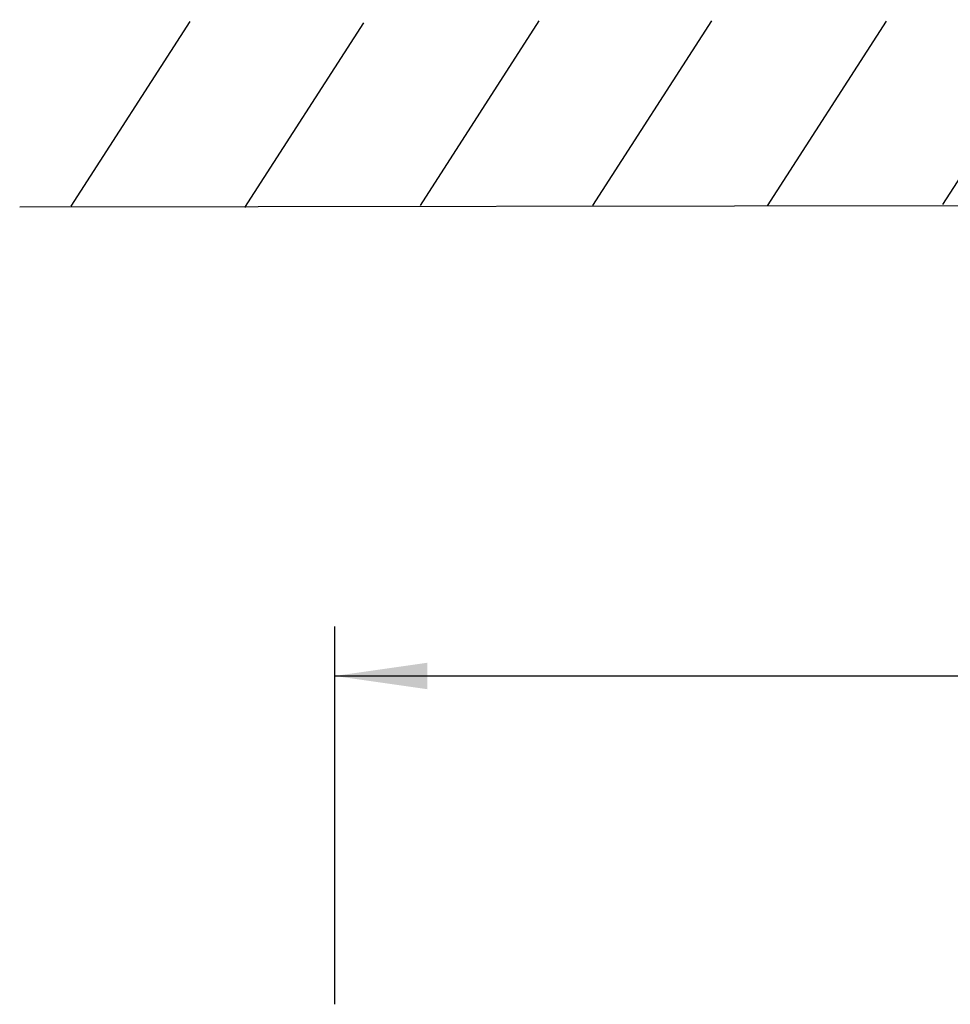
# Model space of a CAD drawing. Header units: inches. Extents: x 0 to 117, y 0 to 83.
# Tile 16 of 75: x 14.47 to 21.51, y 55.64 to 63.08. Entities that reach past the tile are written whole.
import ezdxf

# ---------------------------------------------------------------- set-up
doc = ezdxf.new("R2010")
doc.units = ezdxf.units.IN
doc.header["$LTSCALE"] = 6.431102
doc.header["$MEASUREMENT"] = 0
doc.layers.get('0').update_dxf_attribs({"linetype": 'CONTINUOUS'})
doc.styles.get("Standard").update_dxf_attribs({"font": 'txt', "width": 0.8})
doc.dimstyles.new('DIMSTYLE_2', dxfattribs={"dimtxt": 0.78125, "dimasz": 0.7, "dimexe": 0.18, "dimexo": 0.0625, "dimgap": 0.09, "dimtad": 1, "dimdec": 0, "dimzin": 4, "dimdsep": 46, "dimtxsty": 'STANDARD', "dimblk": '_FILLED', "dimblk1": '_FILLED', "dimblk2": '_FILLED', "dimcen": 0.09, "dimadec": 0, "dimazin": 0, "dimtfac": 1, "dimtdec": 0, "dimtofl": 0, "dimtmove": 0, "dimatfit": 3, "dimldrblk": '_FILLED', "dimfxl": 1, "dimtolj": 1, "dimtzin": 4, "dimarcsym": 0})

# ---------------------------------------------------------------- blocks, each defined once
blk = doc.blocks.new('_FILLED')
at = {"color": 0, "linetype": 'BYBLOCK'}
blk.add_solid([(0, 0), (-1, 0.143), (-1, -0.143)], dxfattribs=at)
blk = doc.blocks.new('*D2')
at = {"color": 7, "linetype": 'CONTINUOUS'}
for p, q in [((16.8545, 55.6365), (16.8545, 58.4933)), ((28.9725, 55.7009), (28.9725, 58.4933)), ((16.8545, 58.1183), (22.9135, 58.1183)), ((28.9725, 58.1183), (22.9135, 58.1183))]:
    blk.add_line(p, q, dxfattribs=at)
at = {"color": 7, "linetype": 'CONTINUOUS', "xscale": 0.7, "yscale": 0.7, "zscale": 0.7, "rotation": 180}
blk.add_blockref('_FILLED', (16.8545, 58.1183), dxfattribs=at)
at = {"color": 7, "linetype": 'CONTINUOUS', "xscale": 0.7, "yscale": 0.7, "zscale": 0.7}
blk.add_blockref('_FILLED', (28.9725, 58.1183), dxfattribs=at)
at = {"color": 7, "linetype": 'CONTINUOUS', "insert": (22.9135, 59.0949), "char_height": 0.78125, "width": 1.875, "attachment_point": 2, "line_spacing_factor": 0.9}
blk.add_mtext('308', dxfattribs=at)

msp = doc.modelspace()

# ---------------------------------------------------------------- linework, layer by layer
at = {"color": 7, "linetype": 'CONTINUOUS'}
for p, q in [((14.8618, 61.6689), (15.7607, 63.0647)), ((16.1752, 61.6606), (17.0741, 63.0564)), ((17.5016, 61.6741), (18.4006, 63.07)), ((18.8063, 61.6746), (19.7053, 63.0704)), ((20.1265, 61.6721), (21.0255, 63.0679)), ((21.4531, 61.6833), (22.3521, 63.0792)), ((14.4717, 61.6641), (30.6132, 61.6901))]:
    msp.add_line(p, q, dxfattribs=at)

# ---------------------------------------------------------------- dimensions: what is measured, and where the dimension line sits
dim = msp.add_linear_dim(base=(28.9725, 58.1183), p1=(16.8545, 55.6365), p2=(28.9725, 55.7009), dimstyle='DIMSTYLE_2', dxfattribs=at)
dim.commit()
dim.dimension.update_dxf_attribs({"geometry": '*D2', "text_midpoint": (21.976, 58.7042), "dimtype": 160})

doc.saveas('drawing.dxf')
